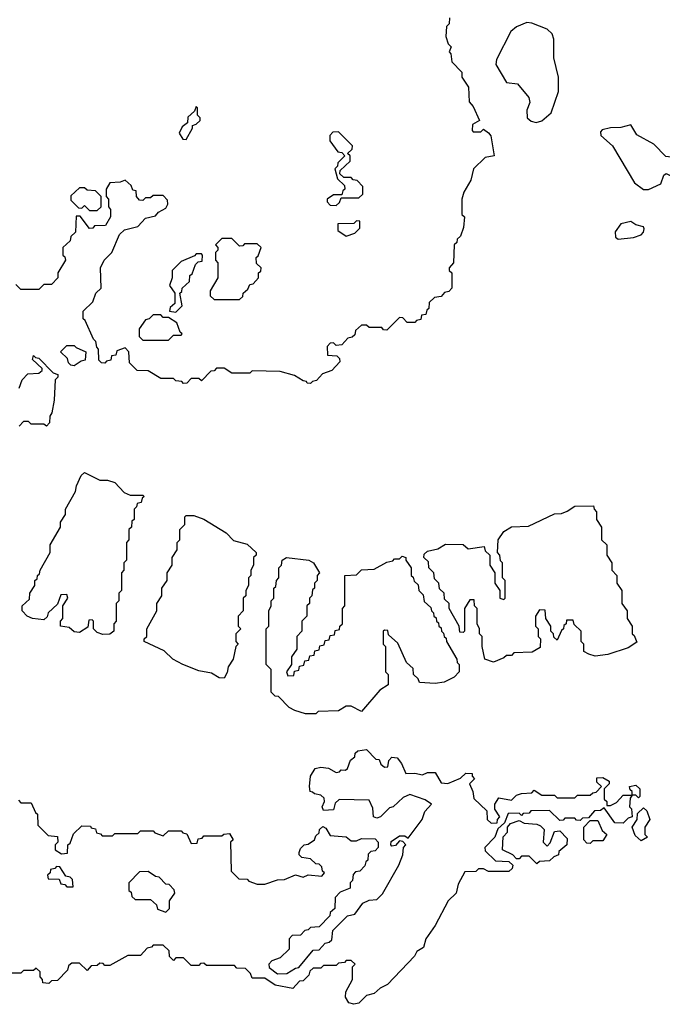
# Model space of a CAD drawing. Extents: x 2106670 to 2323771, y 35271 to 224896.
# Tile 75 of 256: x 2192390 to 2194919, y 57138 to 61011. Entities that reach past the tile are written whole.
import ezdxf

# ---------------------------------------------------------------- set-up
doc = ezdxf.new("R2010")
doc.units = 0

msp = doc.modelspace()

# ---------------------------------------------------------------- linework, layer by layer
at = {"layer": '0CON20XD'}
for points in [[(2194081.7, 61018.3), (2194080, 60995), (2194070, 60985), (2194067.5, 60945), (2194076.7, 60916.7), (2194087.5, 60905), (2194080, 60885), (2194087, 60877), (2194090, 60845), (2194130, 60805), (2194130, 60785), (2194156.4, 60746.4), (2194158.3, 60688.3), (2194175, 60670), (2194200, 60615), (2194171.7, 60598.3), (2194170, 60575), (2194175, 60570), (2194205, 60570), (2194215, 60580), (2194235, 60566.7), (2194244.3, 60554.3), (2194257.5, 60475), (2194221.2, 60468.8), (2194175.8, 60424.2), (2194165, 60380), (2194137.5, 60332.5), (2194130, 60305), (2194130, 60245), (2194140, 60235), (2194136.4, 60193.6), (2194125, 60160), (2194111.7, 60148.3), (2194110, 60135), (2194100, 60125), (2194097.5, 60055), (2194080, 60035), (2194080, 60025), (2194090, 60015), (2194090, 59955), (2194078.3, 59941.7), (2194061.7, 59938.3), (2194048.3, 59921.7), (2194021.7, 59918.3), (2194001.7, 59898.3), (2194000, 59875), (2193991.7, 59868.3), (2193988.3, 59851.7), (2193971.7, 59848.3), (2193968.3, 59831.7), (2193951.7, 59828.3), (2193945, 59820), (2193915, 59820), (2193898.3, 59838.3), (2193885, 59840), (2193835, 59790), (2193821.7, 59791.7), (2193815, 59800), (2193765, 59800), (2193755, 59810), (2193735, 59810), (2193711.7, 59788.3), (2193708.3, 59771.7), (2193698.3, 59761.7), (2193681.7, 59758.3), (2193658.3, 59731.7), (2193635, 59730), (2193625, 59740), (2193611.7, 59738.3), (2193600, 59725), (2193601.7, 59691.7), (2193638.3, 59688.3), (2193648.3, 59678.3), (2193650, 59665), (2193618.3, 59631.7), (2193581.7, 59618.3), (2193558.3, 59591.7), (2193541.7, 59588.3), (2193535, 59580)], [(2194423, 60607), (2194445, 60613.8), (2194481.2, 60645), (2194510.7, 60729.3), (2194510.6, 60785), (2194491.7, 60861.7), (2194492.5, 60935), (2194485, 60956), (2194465, 60974.3), (2194405, 60998), (2194385, 61000), (2194345, 60982.5), (2194322.5, 60965), (2194265.8, 60855), (2194263.8, 60835), (2194305, 60764.4), (2194348.9, 60758.9), (2194393.1, 60705), (2194397.5, 60685), (2194385.8, 60655), (2194386.7, 60625), (2194402.3, 60612.3), (2194423, 60607)], [(2193045, 60540), (2193070, 60585), (2193070, 60595), (2193085, 60600), (2193100, 60615), (2193100, 60625), (2193090, 60635), (2193090, 60665), (2193085, 60670), (2193078.3, 60651.7), (2193051.7, 60628.3), (2193050, 60605), (2193030, 60590), (2193017.5, 60565), (2193031.7, 60541.7), (2193045, 60540)], [(2194865, 60343.8), (2194912.5, 60365), (2194925, 60400), (2194933.6, 60406.4), (2194975, 60386), (2195015, 60392), (2195020.5, 60415), (2195004.7, 60454.7), (2194985.9, 60465.9), (2194932.9, 60472.9), (2194885, 60521.2), (2194818.1, 60558.1), (2194795, 60597.5), (2194755, 60586.7), (2194715, 60586.2), (2194681.7, 60578.3), (2194675, 60570), (2194676.2, 60555), (2194722.5, 60515), (2194809.5, 60369.6), (2194845, 60343.8), (2194865, 60343.8)], [(2193635, 60280), (2193648.3, 60291.7), (2193655, 60310), (2193725, 60310), (2193740, 60325), (2193740, 60355), (2193718.3, 60378.3), (2193701.7, 60381.7), (2193695, 60390), (2193665, 60390), (2193650, 60405), (2193651.7, 60418.3), (2193690, 60455), (2193690, 60475), (2193680, 60485), (2193698.3, 60501.7), (2193700, 60515), (2193645, 60570), (2193621.7, 60568.3), (2193610, 60555), (2193610, 60535), (2193641.7, 60491.7), (2193658.3, 60488.3), (2193670, 60475), (2193641.7, 60448.3), (2193640, 60435), (2193630, 60425), (2193640, 60385), (2193668.3, 60358.3), (2193670, 60345), (2193661.7, 60338.3), (2193658.3, 60321.7), (2193625, 60322.5), (2193600, 60305), (2193600, 60295), (2193611.7, 60281.7), (2193635, 60280)], [(2193535, 59580), (2193521.7, 59581.7), (2193518.3, 59588.3), (2193505, 59590), (2193471.7, 59611.7), (2193415, 59627.5), (2193305, 59630), (2193295, 59620), (2193225, 59620), (2193195, 59640), (2193165, 59640), (2193155, 59630), (2193141.7, 59628.3), (2193105, 59590), (2193095, 59600), (2193065, 59600), (2193048.3, 59581.7), (2193035, 59580), (2193028.3, 59588.3), (2193005, 59590), (2192995, 59600), (2192945, 59600), (2192895, 59630), (2192851.7, 59631.7), (2192821.7, 59661.7), (2192820, 59705), (2192805, 59720), (2192771.7, 59708.3), (2192768.3, 59691.7), (2192751.7, 59688.3), (2192748.3, 59671.7), (2192731.7, 59668.3), (2192725, 59660), (2192711.7, 59661.7), (2192701.7, 59671.7), (2192700, 59715), (2192693, 59723), (2192690, 59745), (2192680, 59755), (2192648.3, 59828.3), (2192640, 59835), (2192640, 59865), (2192678.3, 59901.7), (2192690, 59935), (2192710, 59955), (2192707.5, 60035), (2192722.5, 60065), (2192752.5, 60095), (2192783.3, 60166.7), (2192802.5, 60185), (2192855, 60197.5), (2192885, 60230), (2192925, 60240), (2192936, 60254), (2192965, 60270), (2192972.5, 60285), (2192971.7, 60301.7), (2192955, 60320), (2192915, 60320), (2192905, 60310), (2192885, 60310), (2192875, 60300), (2192861.7, 60301.7), (2192850, 60315), (2192848.3, 60338.3), (2192835, 60340), (2192828.3, 60358.3), (2192805, 60380), (2192785, 60372.5), (2192745, 60370), (2192730, 60345), (2192730, 60315), (2192740, 60305), (2192740, 60275), (2192747.5, 60265), (2192747.5, 60235), (2192728.3, 60201.7), (2192685, 60200), (2192678.3, 60191.7), (2192665, 60190), (2192628.3, 60238.3), (2192611.7, 60238.3), (2192610, 60175), (2192591.7, 60158.3), (2192588.3, 60141.7), (2192560, 60115), (2192560, 60085), (2192568.3, 60078.3), (2192570, 60065), (2192540, 60015), (2192540, 59995), (2192515, 59970), (2192485, 59970), (2192465, 59950), (2192395, 59950), (2192375, 59970)], [(2192695, 60260), (2192710, 60275), (2192710, 60315), (2192688.3, 60338.3), (2192655, 60340), (2192645, 60350), (2192625, 60350), (2192591.7, 60318.3), (2192591.7, 60301.7), (2192621.7, 60271.7), (2192635, 60270), (2192645, 60280), (2192665, 60260), (2192695, 60260)], [(2193675, 60160), (2193708.3, 60171.7), (2193728.3, 60191.7), (2193728.3, 60218.3), (2193715, 60220), (2193705, 60210), (2193641.7, 60208.3), (2193641.7, 60181.7), (2193675, 60160)], [(2194745, 60147.9), (2194805, 60154.5), (2194835, 60164.3), (2194845.3, 60174.7), (2194847.8, 60187.8), (2194845, 60196), (2194814.2, 60204.2), (2194795, 60217.5), (2194755, 60208), (2194733.7, 60176.3), (2194735, 60156.2), (2194745, 60147.9)], [(2193255, 59910), (2193268.3, 59921.7), (2193270, 59935), (2193288.3, 59951.7), (2193295, 59970), (2193308.3, 59971.7), (2193330, 59995), (2193330, 60015), (2193338.3, 60021.7), (2193340, 60035), (2193321.7, 60051.7), (2193320, 60075), (2193328.3, 60081.7), (2193340, 60115), (2193325, 60130), (2193275, 60130), (2193268.3, 60121.7), (2193255, 60120), (2193225, 60150), (2193185, 60150), (2193160, 60125), (2193170, 60115), (2193170, 60105), (2193160, 60095), (2193160, 60065), (2193170, 60055), (2193170, 59995), (2193140, 59945), (2193140, 59925), (2193155, 59910), (2193255, 59910)], [(2193005, 59860), (2193030, 59885), (2193020, 59935), (2193028.3, 59941.7), (2193030, 59955), (2193058.3, 59981.7), (2193060, 60005), (2193068.3, 60011.7), (2193081.7, 60048.3), (2193091.7, 60058.3), (2193108.3, 60061.7), (2193110, 60085), (2193105, 60090), (2193085, 60090), (2193078.3, 60081.7), (2193025, 60060), (2192990, 60025), (2192990, 59995), (2192980, 59965), (2193000, 59935), (2193000, 59895), (2192981.7, 59878.3), (2192980, 59865), (2193005, 59860)], [(2192975, 59750), (2192995, 59770), (2193025, 59770), (2193030, 59775), (2193021.7, 59781.7), (2193008.3, 59818.3), (2192975, 59840), (2192955, 59840), (2192945, 59850), (2192915, 59850), (2192900, 59835), (2192885, 59830), (2192860, 59795), (2192860, 59765), (2192875, 59750), (2192975, 59750)], [(2192605, 59650), (2192591.7, 59651.7), (2192581.7, 59661.7), (2192578.3, 59678.3), (2192550, 59705), (2192575, 59730), (2192605, 59730), (2192611.7, 59721.7), (2192650, 59705), (2192648.3, 59671.7), (2192631.7, 59668.3), (2192605, 59650)], [(2192388.3, 59561.7), (2192400, 59595), (2192421.7, 59618.3), (2192465, 59620), (2192478.3, 59631.7), (2192478.3, 59638.3), (2192440, 59675), (2192445, 59690), (2192451.7, 59681.7), (2192465, 59680), (2192521.7, 59621.7), (2192540, 59615), (2192540, 59605), (2192530, 59595), (2192526.2, 59515), (2192516.7, 59465), (2192508.3, 59451.7), (2192507.5, 59425), (2192495, 59412.5), (2192485, 59420), (2192435, 59420), (2192425, 59430), (2192405, 59430), (2192388.3, 59411.7)], [(2192717, 58593), (2192695, 58600), (2192680, 58615), (2192680, 58645), (2192675, 58650), (2192661.7, 58648.3), (2192658.3, 58621.7), (2192625, 58600), (2192605, 58603.3), (2192585, 58620), (2192550, 58625), (2192550, 58645), (2192560, 58655), (2192560, 58705), (2192580, 58735), (2192575, 58750), (2192551.7, 58748.3), (2192538.3, 58711.7), (2192501.7, 58678.3), (2192498.3, 58661.7), (2192485, 58650), (2192440, 58655), (2192420, 58665), (2192400, 58685), (2192400, 58705), (2192428.3, 58731.7), (2192430, 58755), (2192450, 58785), (2192450, 58805), (2192458.3, 58811.7), (2192460, 58825), (2192468.3, 58831.7), (2192470, 58845), (2192510, 58915), (2192510, 58945), (2192550, 59015), (2192550, 59035), (2192570, 59065), (2192570, 59085), (2192610, 59155), (2192613, 59177), (2192631.7, 59218.3), (2192645, 59230), (2192705, 59200), (2192735, 59200), (2192765, 59190), (2192801.7, 59151.7), (2192825, 59140), (2192875, 59140), (2192880, 59135), (2192871.7, 59128.3), (2192868.3, 59111.7), (2192851.7, 59108.3), (2192850, 59095), (2192840, 59085), (2192840, 59045), (2192831.7, 59038.3), (2192830, 59015), (2192820, 59005), (2192820, 58965), (2192810, 58955), (2192810, 58885), (2192800, 58875), (2192800, 58845), (2192790, 58835), (2192790, 58765), (2192780, 58755), (2192780, 58725), (2192770, 58715), (2192770, 58645), (2192760, 58635), (2192760, 58605), (2192745, 58593.3), (2192717, 58593)], [(2194255, 58483.8), (2194220, 58495), (2194210, 58545), (2194210, 58585), (2194200, 58595), (2194200, 58615), (2194190, 58635), (2194190, 58695), (2194180, 58705), (2194178.3, 58728.3), (2194161.7, 58728.3), (2194140, 58695), (2194140, 58605), (2194135, 58600), (2194121.7, 58601.7), (2194120, 58625), (2194080, 58695), (2194080, 58715), (2194061.7, 58731.7), (2194060, 58755), (2194041.7, 58771.7), (2194040, 58795), (2194021.7, 58811.7), (2194020, 58835), (2194000, 58855), (2193998.3, 58878.3), (2193980, 58895), (2193981.7, 58908.3), (2193995, 58920), (2194035, 58930), (2194065, 58947.5), (2194135, 58946.2), (2194155, 58930), (2194218.3, 58938.3), (2194221.7, 58921.7), (2194240, 58905), (2194240, 58865), (2194260, 58835), (2194260, 58795), (2194280, 58765), (2194280, 58735), (2194295, 58730), (2194300, 58735), (2194300, 58805), (2194290, 58815), (2194290, 58875), (2194281.7, 58881.7), (2194280, 58905), (2194270, 58915), (2194272.5, 58965), (2194295, 58997.5), (2194325, 59016.2), (2194391.7, 59018.3), (2194495, 59067.5), (2194521.7, 59068.3), (2194545, 59077.5), (2194575, 59097.5), (2194648.3, 59098.3), (2194650, 59085), (2194660, 59075), (2194660, 59045), (2194680, 59015), (2194680, 58965), (2194700, 58945), (2194700, 58905), (2194720, 58875), (2194720, 58845), (2194740, 58825), (2194740, 58795), (2194760, 58765), (2194760, 58715), (2194780, 58685), (2194780, 58655), (2194800, 58625), (2194800, 58595), (2194808.3, 58588.3), (2194818.3, 58561.7), (2194785, 58540), (2194705, 58513.3), (2194655, 58507.5), (2194630, 58515), (2194610, 58525), (2194610, 58555), (2194600, 58565), (2194600, 58605), (2194571.7, 58631.7), (2194568.3, 58648.3), (2194541.7, 58648.3), (2194540, 58635), (2194531.7, 58628.3), (2194530, 58615), (2194521.7, 58608.3), (2194505, 58570), (2194491.7, 58581.7), (2194490, 58595), (2194480, 58605), (2194480, 58625), (2194460, 58655), (2194458.3, 58688.3), (2194435, 58690), (2194420, 58665), (2194420, 58625), (2194430, 58615), (2194430, 58585), (2194440, 58575), (2194438.3, 58541.7), (2194407, 58523), (2194335, 58520), (2194325, 58510), (2194305, 58510), (2194295, 58500), (2194255, 58483.8)], [(2193195, 58420), (2193175, 58422.5), (2193145, 58440), (2193095, 58450), (2193032.5, 58475), (2192992.5, 58495), (2192958.3, 58528.3), (2192880, 58565), (2192880, 58575), (2192890, 58585), (2192890, 58615), (2192930, 58685), (2192930, 58715), (2192950, 58745), (2192950, 58775), (2192970, 58805), (2192970, 58835), (2192990, 58865), (2192990, 58895), (2193010, 58925), (2193010, 58955), (2193020, 58965), (2193020, 59005), (2193040, 59025), (2193040, 59055), (2193045, 59060), (2193075, 59060), (2193115, 59046.7), (2193203, 58993), (2193231.7, 58961.7), (2193285, 58947.5), (2193320, 58915), (2193320, 58905), (2193310, 58895), (2193310, 58865), (2193300, 58845), (2193300, 58825), (2193290, 58815), (2193290, 58785), (2193280, 58765), (2193280, 58745), (2193270, 58735), (2193270, 58685), (2193250, 58665), (2193250, 58625), (2193260, 58615), (2193240, 58595), (2193240, 58565), (2193250, 58555), (2193240, 58545), (2193230, 58495), (2193210, 58465), (2193207, 58443), (2193195, 58420)], [(2193555, 58280), (2193515, 58280), (2193473, 58293), (2193450, 58305), (2193408.3, 58348.3), (2193395, 58350), (2193380, 58365), (2193380, 58455), (2193360, 58475), (2193360, 58615), (2193370, 58625), (2193370, 58685), (2193380, 58705), (2193380, 58725), (2193390, 58735), (2193390, 58775), (2193398.3, 58781.7), (2193400, 58805), (2193410, 58815), (2193410, 58855), (2193420, 58865), (2193422.5, 58885), (2193440, 58895), (2193527.5, 58885), (2193546.7, 58875), (2193570, 58835), (2193560, 58825), (2193560, 58805), (2193550, 58795), (2193550, 58775), (2193541.7, 58768.3), (2193540, 58745), (2193530, 58735), (2193530, 58715), (2193520, 58705), (2193520, 58665), (2193500, 58645), (2193500, 58605), (2193480, 58585), (2193480, 58535), (2193460, 58505), (2193460, 58475), (2193440, 58445), (2193445, 58430), (2193468.3, 58431.7), (2193471.7, 58448.3), (2193488.3, 58451.7), (2193491.7, 58468.3), (2193508.3, 58471.7), (2193511.7, 58488.3), (2193528.3, 58491.7), (2193531.7, 58508.3), (2193548.3, 58511.7), (2193551.7, 58528.3), (2193568.3, 58531.7), (2193571.7, 58548.3), (2193588.3, 58551.7), (2193591.7, 58568.3), (2193608.3, 58571.7), (2193611.7, 58588.3), (2193628.3, 58591.7), (2193631.7, 58608.3), (2193648.3, 58611.7), (2193650, 58625), (2193660, 58635), (2193660, 58695), (2193670, 58705), (2193670, 58825), (2193715, 58827.5), (2193735, 58846.7), (2193785, 58850), (2193835, 58877.5), (2193858.3, 58881.7), (2193865, 58890), (2193885, 58890), (2193895, 58900), (2193910, 58895), (2193910, 58885), (2193930, 58855), (2193930, 58825), (2193938.3, 58818.3), (2193941.7, 58801.7), (2193958.3, 58788.3), (2193960, 58765), (2193978.3, 58748.3), (2193981.7, 58721.7), (2194008.3, 58698.3), (2194010, 58685), (2194018.3, 58678.3), (2194020, 58665), (2194028.3, 58658.3), (2194030, 58645), (2194038.3, 58638.3), (2194040, 58625), (2194048.3, 58618.3), (2194050, 58605), (2194058.3, 58598.3), (2194060, 58585), (2194068.3, 58578.3), (2194070, 58565), (2194110, 58495), (2194111.7, 58481.7), (2194120, 58475), (2194120, 58445), (2194100, 58425), (2194060, 58405), (2194025, 58400), (2193963, 58403), (2193958.3, 58418.3), (2193940, 58435), (2193938.3, 58458.3), (2193911.7, 58481.7), (2193878.3, 58558.3), (2193841.7, 58591.7), (2193838.3, 58608.3), (2193825, 58610), (2193820, 58605), (2193820, 58555), (2193830, 58545), (2193830, 58445), (2193840, 58435), (2193840, 58395), (2193806.7, 58373.3), (2193735, 58290), (2193695, 58310), (2193675, 58310), (2193645, 58292.5), (2193565, 58290), (2193555, 58280)], [(2193542.5, 57972.5), (2193533.3, 57975), (2193530, 57995), (2193533.8, 58035), (2193552.5, 58065), (2193575, 58070), (2193605, 58066.7), (2193635, 58050), (2193648.3, 58051.7), (2193655, 58060), (2193671.7, 58058.3), (2193680, 58065), (2193691.7, 58098.3), (2193708.3, 58111.7), (2193710, 58125), (2193720, 58135), (2193755, 58140), (2193791.7, 58101.7), (2193805, 58100), (2193811.7, 58081.7), (2193825, 58070), (2193838.3, 58071.7), (2193843, 58097), (2193855, 58110), (2193875, 58107.5), (2193892.5, 58085), (2193910, 58045), (2193945, 58046.7), (2193975, 58040), (2193995, 58050), (2194025, 58050), (2194048.3, 58008.3), (2194075, 58006.7), (2194125, 58027.5), (2194145, 58047.5), (2194170, 58045), (2194170, 58035), (2194180, 58025), (2194160, 58005), (2194173.8, 57975), (2194176.7, 57946.7), (2194228.3, 57898.3), (2194230, 57865), (2194245, 57850), (2194268.3, 57851.7), (2194270, 57865), (2194280, 57875), (2194260, 57905), (2194260, 57925), (2194275, 57950), (2194325, 57940), (2194345, 57960), (2194365, 57967.5), (2194405, 57970), (2194415, 57980), (2194445, 57960), (2194495, 57960), (2194505, 57950), (2194575, 57950), (2194585, 57960), (2194635, 57960), (2194645, 57970), (2194658.3, 57971.7), (2194680, 57995), (2194661.7, 58011.7), (2194661.7, 58028.3), (2194685, 58030), (2194710, 58015), (2194710, 58005), (2194690, 57985), (2194690, 57945), (2194700, 57935), (2194700, 57920), (2194715, 57920), (2194738.3, 57931.7), (2194765, 57960), (2194800, 57960), (2194800, 57975), (2194791.7, 57981.7), (2194790, 57995), (2194815, 58000), (2194830, 57985), (2194830, 57955), (2194825, 57950), (2194815, 57960), (2194800, 57960), (2194791.7, 57948.3), (2194790, 57915), (2194797, 57907), (2194800, 57875), (2194785, 57870), (2194765, 57850), (2194731.7, 57851.7), (2194690, 57910), (2194675, 57900), (2194651.7, 57898.3), (2194628.3, 57871.7), (2194605, 57870), (2194595, 57860), (2194581.7, 57861.7), (2194575, 57870), (2194535, 57870), (2194528.3, 57861.7), (2194515, 57860), (2194475, 57900), (2194401.7, 57898.3), (2194395, 57890), (2194371.7, 57888.3), (2194365, 57880), (2194355, 57890), (2194311.7, 57888.3), (2194298.3, 57851.7), (2194271.7, 57828.3), (2194260, 57795), (2194220, 57755), (2194221.7, 57741.7), (2194261.7, 57701.7), (2194315, 57700), (2194330, 57685), (2194328.3, 57671.7), (2194315, 57660), (2194235, 57660), (2194215, 57670), (2194195, 57670), (2194185, 57660), (2194141.7, 57658.3), (2194115, 57610), (2194107.5, 57575), (2194076.2, 57545), (2194025, 57447.5), (2193988.8, 57395), (2193979.3, 57360.7), (2193952.5, 57345), (2193943.3, 57326.7), (2193837.5, 57215), (2193808.8, 57201.2), (2193785, 57180), (2193755, 57172.5), (2193725, 57142.5), (2193705, 57137.5), (2193685, 57143.3), (2193672.5, 57165), (2193673, 57187), (2193700, 57235), (2193700, 57285), (2193710, 57295), (2193695, 57310), (2193675, 57310), (2193668.3, 57301.7), (2193645, 57300), (2193635, 57290), (2193585, 57290), (2193575, 57280), (2193545, 57280), (2193531.7, 57268.3), (2193528.3, 57251.7), (2193505, 57230), (2193491.7, 57228.3), (2193465, 57200), (2193395, 57212.5), (2193355, 57240), (2193305, 57240), (2193298.3, 57258.3), (2193278.3, 57278.3), (2193245, 57280), (2193235, 57290), (2193125, 57290), (2193115, 57300), (2193101.7, 57298.3), (2193095, 57290), (2193065, 57290), (2193035, 57320), (2193005, 57320), (2192995, 57310), (2192980, 57325), (2192978.3, 57348.3), (2192955, 57370), (2192915, 57370), (2192908.3, 57361.7), (2192891.7, 57358.3), (2192865, 57330), (2192815, 57330), (2192745, 57290), (2192725, 57290), (2192718.3, 57298.3), (2192705, 57300), (2192695, 57290), (2192671.7, 57288.3), (2192655, 57270), (2192625, 57300), (2192595, 57300), (2192590, 57295), (2192581.7, 57288.3), (2192578.3, 57271.7), (2192538.3, 57231.7), (2192515, 57230), (2192505, 57220), (2192481.7, 57221.7), (2192480, 57235), (2192470, 57245), (2192470, 57265), (2192455, 57280), (2192445, 57270), (2192405, 57270), (2192395, 57260), (2192345, 57260)], [(2192385, 57940), (2192395, 57930), (2192435, 57930), (2192451.7, 57891.7), (2192460, 57885), (2192461.7, 57841.7), (2192501.7, 57801.7), (2192538.3, 57798.3), (2192540, 57775), (2192530, 57765), (2192530, 57745), (2192555, 57730), (2192578.3, 57731.7), (2192580, 57765), (2192588.3, 57771.7), (2192601.7, 57808.3), (2192635, 57840), (2192668.3, 57838.3), (2192671.7, 57831.7), (2192688.3, 57828.3), (2192691.7, 57811.7), (2192708.3, 57808.3), (2192715, 57800), (2192755, 57800), (2192765, 57810), (2192855, 57810), (2192865, 57820), (2192915, 57820), (2192921.7, 57811.7), (2192955, 57800), (2192975, 57820), (2193025, 57820), (2193031.7, 57811.7), (2193048.3, 57808.3), (2193065, 57770), (2193088.3, 57771.7), (2193091.7, 57788.3), (2193108.3, 57791.7), (2193115, 57800), (2193185, 57800), (2193193, 57807), (2193215, 57810), (2193230, 57785), (2193220, 57775), (2193221.7, 57661.7), (2193251.7, 57631.7), (2193285, 57630), (2193291.7, 57621.7), (2193325, 57610), (2193355, 57610), (2193405, 57627.5), (2193431.7, 57628.3), (2193475, 57647.5), (2193505, 57637.5), (2193525, 57647.5), (2193578.3, 57641.7), (2193590, 57655), (2193581.7, 57661.7), (2193578.3, 57678.3), (2193568.3, 57688.3), (2193555, 57690), (2193535, 57710), (2193500, 57715), (2193490, 57725), (2193490, 57735), (2193495, 57750), (2193510, 57765), (2193525, 57767.5), (2193550, 57785), (2193555, 57800), (2193568.3, 57811.7), (2193570, 57825), (2193583, 57837), (2193595, 57830), (2193611.7, 57801.7), (2193675, 57796.2), (2193695, 57780), (2193715, 57780), (2193735, 57790), (2193788.3, 57788.3), (2193800, 57775), (2193800, 57755), (2193788.3, 57741.7), (2193771.7, 57738.3), (2193761.7, 57728.3), (2193760, 57705), (2193751.7, 57698.3), (2193748.3, 57681.7), (2193728.3, 57661.7), (2193711.7, 57658.3), (2193701.7, 57648.3), (2193700, 57625), (2193690, 57615), (2193690, 57595), (2193651.7, 57578.3), (2193631.7, 57558.3), (2193630, 57515), (2193611.7, 57498.3), (2193610, 57485), (2193568.3, 57441.7), (2193535, 57440), (2193525, 57430), (2193511.7, 57428.3), (2193495, 57410), (2193461.7, 57408.3), (2193450, 57395), (2193450, 57355), (2193415, 57320), (2193381.7, 57308.3), (2193370, 57295), (2193371.7, 57281.7), (2193405, 57257.5), (2193441.7, 57258.3), (2193475, 57280), (2193488.3, 57281.7), (2193545, 57350), (2193568.3, 57351.7), (2193591.7, 57378.3), (2193608.3, 57381.7), (2193618.3, 57391.7), (2193621.7, 57428.3), (2193680, 57485), (2193708.3, 57491.7), (2193740, 57535), (2193765, 57547.5), (2193795, 57550), (2193818.3, 57571.7), (2193882.5, 57685), (2193897.5, 57725), (2193900, 57755), (2193910, 57765), (2193898.3, 57778.3), (2193885, 57780), (2193868.3, 57761.7), (2193855, 57760), (2193850, 57765), (2193851.7, 57778.3), (2193885, 57800), (2193905, 57800), (2193918.3, 57791.7), (2193973.3, 57865), (2193983.9, 57896.1), (2194010, 57925), (2193985, 57942.5), (2193925, 57962.5), (2193899.3, 57950.7), (2193860, 57915), (2193845, 57910), (2193810, 57875), (2193795, 57870), (2193782.5, 57875), (2193779.3, 57909.3), (2193765, 57940), (2193647, 57943), (2193631.7, 57928.3), (2193625, 57902.5), (2193585, 57900), (2193580, 57915), (2193590, 57935), (2193588.3, 57948.3), (2193575, 57960), (2193550, 57965), (2193542.5, 57972.5)], [(2194835, 57780), (2194811.7, 57801.7), (2194800, 57835), (2194820, 57865), (2194821.7, 57888.3), (2194845, 57910), (2194858.3, 57898.3), (2194870, 57865), (2194850, 57835), (2194850, 57805), (2194860, 57795), (2194835, 57780)], [(2194425, 57690), (2194395, 57720), (2194365, 57720), (2194355, 57710), (2194345, 57710), (2194330, 57725), (2194290, 57745), (2194293, 57797), (2194310, 57815), (2194310, 57835), (2194321.7, 57848.3), (2194355, 57860), (2194375, 57850), (2194425, 57846.2), (2194439.7, 57839.7), (2194453.3, 57825), (2194450, 57775), (2194465, 57760), (2194477.5, 57772.5), (2194495, 57817.5), (2194515, 57820), (2194545, 57790), (2194542.5, 57765), (2194511.7, 57738.3), (2194510, 57725), (2194491.7, 57718.3), (2194475, 57702.5), (2194435, 57700), (2194425, 57690)], [(2194635, 57770), (2194621.7, 57771.7), (2194610, 57785), (2194610, 57835), (2194635, 57860), (2194665, 57860), (2194681.7, 57821.7), (2194700, 57805), (2194685, 57780), (2194645, 57780), (2194635, 57770)], [(2192600, 57600), (2192598.3, 57628.3), (2192588.3, 57638.3), (2192571.7, 57641.7), (2192548.3, 57678.3), (2192535, 57680), (2192528.3, 57671.7), (2192511.7, 57668.3), (2192510, 57655), (2192500, 57645), (2192501.7, 57631.7), (2192545, 57630), (2192551.7, 57611.7), (2192568.3, 57608.3), (2192575, 57600), (2192595, 57600), (2192600, 57600)], [(2192965, 57500), (2192980, 57515), (2192980, 57545), (2193000, 57575), (2192998.3, 57588.3), (2192978.3, 57608.3), (2192965, 57610), (2192938.3, 57638.3), (2192925, 57640), (2192895, 57660), (2192861.7, 57658.3), (2192820, 57615), (2192820, 57585), (2192828.3, 57578.3), (2192831.7, 57561.7), (2192845, 57550), (2192905, 57550), (2192928.3, 57528.3), (2192931.7, 57511.7), (2192965, 57500)]]:
    msp.add_lwpolyline(points, dxfattribs=at)

doc.saveas('drawing.dxf')
